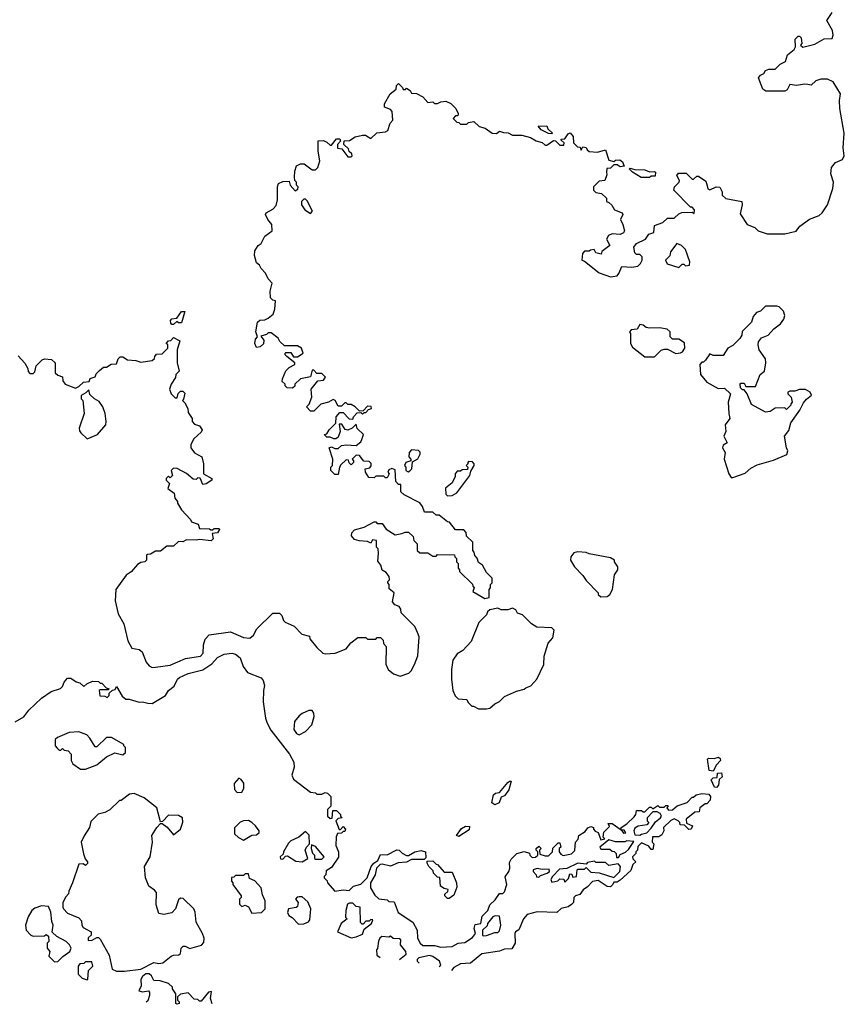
# Model space of a CAD drawing. Extents: x 2386423 to 2568864, y 578392 to 761999.
# Tile 88 of 256: x 2532182 to 2537239, y 604660 to 610701. Entities that reach past the tile are written whole.
import ezdxf

# ---------------------------------------------------------------- set-up
doc = ezdxf.new("R2010")
doc.units = 0

msp = doc.modelspace()

# ---------------------------------------------------------------- linework, layer by layer
at = {"layer": '0CON05XD'}
for points in [[(2537015, 610302.5), (2536995, 610306.2), (2536945, 610296.7), (2536905, 610302.5), (2536889.3, 610270.7), (2536875, 610263.3), (2536757, 610263), (2536740, 610275), (2536712.5, 610345), (2536725, 610360), (2536745, 610370), (2536755, 610390), (2536775, 610396.7), (2536815, 610397.5), (2536845, 610427.5), (2536877.5, 610445), (2536890, 610485), (2536931.7, 610518.3), (2536940, 610535), (2536938.3, 610581.7), (2536955, 610600), (2536965, 610600), (2536975, 610590), (2536977.5, 610555), (2536970, 610545), (2536985, 610532.5), (2537058.8, 610551.2), (2537115, 610583.8), (2537163.6, 610586.4), (2537171.2, 610605), (2537166.2, 610635), (2537131.2, 610695), (2537163.8, 610745)], [(2534430, 607575), (2534485, 607540), (2534525, 607547.5), (2534545, 607557.5), (2534566.1, 607556.1), (2534595, 607530), (2534600, 607505), (2534620, 607485), (2534620, 607445), (2534635, 607430), (2534685, 607430), (2534715, 607410), (2534735, 607410), (2534745, 607420), (2534848.3, 607418.3), (2534850, 607405), (2534860, 607395), (2534860, 607375), (2534870, 607365), (2534870, 607335), (2534880, 607325), (2534880, 607315), (2534958.3, 607238.3), (2534960, 607225), (2534970, 607215), (2534961.7, 607191.7), (2535035, 607150), (2535060, 607155), (2535060, 607205), (2535070, 607215), (2535070, 607235), (2535080, 607245), (2535080, 607275), (2535045, 607310), (2535020, 607355), (2534995, 607370), (2534987, 607397), (2534973, 607413), (2534970, 607435), (2534960, 607445), (2534960, 607495), (2534921.7, 607531.7), (2534920, 607555), (2534905, 607570), (2534855, 607570), (2534818.3, 607618.3), (2534805, 607620), (2534755, 607660), (2534735, 607660), (2534715, 607680), (2534665, 607680), (2534652.5, 607715), (2534635, 607737.5), (2534540, 607785), (2534520, 607805), (2534518.3, 607848.3), (2534505, 607850), (2534488.3, 607868.3), (2534485, 607940), (2534465, 607947.5), (2534445, 607940), (2534440, 607925), (2534447.5, 607915), (2534435, 607890), (2534425, 607890), (2534415, 607900), (2534365, 607900), (2534355, 607890), (2534323, 607893), (2534302.5, 607925), (2534300, 607945), (2534328.3, 607951.7), (2534337, 607963), (2534337.5, 607977.5), (2534325, 607990), (2534293, 607993), (2534266.1, 608026.1), (2534245, 608030), (2534220, 608005), (2534230, 607995), (2534230, 607985), (2534215, 607970), (2534201.7, 607981.7), (2534198.3, 607998.3), (2534185, 608000), (2534150.7, 607969.3), (2534142.5, 607955), (2534135, 607910), (2534115, 607910), (2534090, 607935), (2534090, 607955), (2534100, 607965), (2534103.3, 608005), (2534080, 608075), (2534095, 608080), (2534115, 608070), (2534135, 608070), (2534155, 608087.5), (2534185, 608092.5), (2534245, 608087.5), (2534275, 608110), (2534280, 608125), (2534290, 608155), (2534251.7, 608191.7), (2534245, 608220), (2534220, 608195), (2534195, 608182.5), (2534177, 608187), (2534158.3, 608218.3), (2534141.7, 608218.3), (2534147.5, 608175), (2534135, 608140), (2534121.7, 608128.3), (2534108.3, 608128.3), (2534085, 608140), (2534065, 608140), (2534050, 608155), (2534065, 608160), (2534080, 608185), (2534120, 608225), (2534122.5, 608265), (2534145, 608290), (2534165, 608290), (2534201.7, 608251.7), (2534225, 608250), (2534230, 608265), (2534251.7, 608288.3), (2534275, 608290), (2534285, 608280), (2534295, 608290), (2534305, 608290), (2534321.7, 608308.3), (2534340, 608315), (2534338.3, 608328.3), (2534315, 608330), (2534288.3, 608301.7), (2534265, 608300), (2534240, 608325), (2534215, 608340), (2534195, 608340), (2534185, 608350), (2534175, 608350), (2534155, 608330), (2534135, 608330), (2534117.5, 608365), (2534105, 608370), (2534076.4, 608353.6), (2534028.3, 608341.7), (2533985, 608300), (2533965, 608300), (2533940, 608325), (2533957, 608343), (2533972.5, 608385), (2533970, 608435), (2534010, 608485), (2534045, 608490), (2534058.3, 608508.3), (2534035, 608530), (2534005, 608530), (2533985, 608550), (2533975, 608550), (2533965, 608510), (2533905, 608497.5), (2533870, 608465), (2533868.3, 608451.7), (2533855, 608440), (2533821.7, 608441.7), (2533810, 608455), (2533810, 608465), (2533791.7, 608481.7), (2533793, 608497), (2533813.9, 608546.1), (2533835, 608567.5), (2533870, 608585), (2533870, 608595), (2533820, 608635), (2533810, 608645), (2533810, 608655), (2533815, 608660), (2533845, 608660), (2533861.7, 608631.7), (2533885, 608632.5), (2533920, 608655), (2533910, 608685), (2533885, 608700), (2533805, 608700), (2533777, 608727), (2533766.4, 608746.4), (2533725, 608780), (2533705, 608780), (2533695, 608770), (2533661.7, 608758.3), (2533680, 608735), (2533677, 608713), (2533657, 608693), (2533635, 608690), (2533623.6, 608713.6), (2533628.3, 608741.7), (2533640, 608755), (2533630, 608785), (2533640, 608845), (2533655, 608857.5), (2533685, 608860), (2533705, 608870), (2533736.4, 608893.6), (2533746.7, 608925), (2533750, 608975), (2533735, 608980), (2533720, 608995), (2533717.5, 609035), (2533730, 609085), (2533705, 609110), (2533690, 609145), (2533662.5, 609175), (2533652.5, 609195), (2533635, 609210), (2533622.5, 609255), (2533623, 609283), (2533644.1, 609315.9), (2533663, 609327), (2533685, 609372.5), (2533730, 609405), (2533727.5, 609445), (2533703.3, 609475), (2533690, 609505), (2533693.6, 609516.4), (2533735, 609537.5), (2533755, 609560), (2533763.3, 609595), (2533762.5, 609675), (2533770, 609695), (2533795, 609707.5), (2533835, 609710), (2533840, 609685), (2533871.7, 609651.7), (2533888.3, 609661.7), (2533890, 609675), (2533880, 609685), (2533880, 609705), (2533870, 609715), (2533867.5, 609735), (2533868.3, 609771.7), (2533880, 609805), (2533903, 609817), (2533927, 609817), (2533975, 609780), (2533995, 609780), (2534010, 609795), (2534022.5, 609835), (2534012.5, 609895), (2534011.7, 609958.3), (2534045, 609960), (2534065, 609950), (2534085, 609930), (2534095, 609930), (2534125, 609970), (2534145, 609970), (2534150, 609955), (2534130, 609935), (2534131.7, 609911.7), (2534158.3, 609908.3), (2534195, 609860), (2534215, 609860), (2534220, 609865), (2534218.3, 609878.3), (2534201.7, 609891.7), (2534198.3, 609908.3), (2534170, 609935), (2534171.7, 609958.3), (2534205, 609960), (2534238.3, 609981.7), (2534285, 609992.5), (2534301.7, 609991.7), (2534335, 609972.5), (2534373, 610007), (2534425, 610012.5), (2534439.3, 610020.7), (2534453, 610067), (2534470, 610085), (2534466.7, 610136.7), (2534455, 610150), (2534420, 610165), (2534420, 610185), (2534453.6, 610246.4), (2534490, 610275), (2534493, 610297), (2534505, 610310), (2534530, 610285), (2534533, 610273), (2534547, 610273), (2534555, 610280), (2534576.4, 610266.4), (2534585, 610250), (2534615, 610247.5), (2534655, 610227.5), (2534685, 610192.5), (2534715, 610197.5), (2534725, 610187.5), (2534745, 610187.5), (2534765, 610197.5), (2534795, 610200), (2534825, 610187.5), (2534857.5, 610155), (2534870, 610125), (2534868.3, 610111.7), (2534855, 610110), (2534840, 610095), (2534861.7, 610071.7), (2534875, 610070), (2534885, 610060), (2534925, 610060), (2534935, 610070), (2534967, 610077), (2535000, 610045), (2535035.9, 610035.9), (2535080, 610005), (2535105, 610002.5), (2535125, 610017.5), (2535148.3, 610008.3), (2535177, 610007), (2535205, 609992.5), (2535261.7, 609991.7), (2535315, 609977.5), (2535348.3, 609958.3), (2535387, 609947), (2535405, 609930), (2535415, 609930), (2535455, 609960), (2535468.3, 609958.3), (2535495, 609930), (2535518.3, 609931.7), (2535520, 609945), (2535501.7, 609961.7), (2535501.7, 609968.3), (2535525, 609970), (2535545, 610000), (2535557, 610007), (2535576.2, 609985), (2535577.5, 609945), (2535601.7, 609921.7), (2535618.3, 609918.3), (2535625, 609900), (2535635, 609920), (2535655, 609917.5), (2535661.7, 609901.7), (2535675, 609892.5), (2535725, 609888), (2535775, 609902.5), (2535795, 609840), (2535825, 609830), (2535835, 609840), (2535861.7, 609841.7), (2535879.3, 609829.3), (2535888.3, 609801.7), (2535865, 609797.5), (2535845, 609810), (2535825, 609810), (2535805, 609790), (2535781.7, 609788.3), (2535780, 609765), (2535781.7, 609748.3), (2535770, 609715), (2535735, 609710), (2535700, 609675), (2535700, 609655), (2535715, 609640), (2535750, 609635), (2535780, 609605), (2535780, 609585), (2535795, 609580), (2535813, 609563), (2535830, 609535), (2535876.7, 609515), (2535880, 609505), (2535866.7, 609475), (2535881.2, 609445), (2535890, 609405), (2535885, 609392.5), (2535865, 609383.3), (2535815, 609386.2), (2535793.6, 609376.4), (2535780, 609355), (2535800, 609315), (2535751.7, 609278.3), (2535747, 609263), (2535715, 609270), (2535705, 609290), (2535683, 609287), (2535675, 609280), (2535645, 609280), (2535633, 609267), (2535630, 609225), (2535645, 609220), (2535735, 609147.5), (2535805, 609122.5), (2535845, 609130), (2535857, 609143), (2535875, 609186.7), (2535935, 609182.5), (2535971.7, 609188.3), (2535990, 609205), (2536000, 609225), (2536000, 609245), (2535985, 609260), (2535965, 609260), (2535955, 609270), (2535947.5, 609305), (2535965, 609327.5), (2536020, 609355), (2536040, 609385), (2536070, 609395), (2536075, 609437.5), (2536125, 609456.7), (2536155, 609483.3), (2536195, 609482.5), (2536225, 609510), (2536243, 609517), (2536305, 609520), (2536318.3, 609511.7), (2536320, 609535), (2536305, 609550), (2536295, 609550), (2536193.3, 609655), (2536196.7, 609675), (2536227, 609703), (2536227.5, 609715), (2536212.5, 609745), (2536221.2, 609758.8), (2536268.8, 609758.8), (2536305, 609722.5), (2536315, 609722.5), (2536335, 609740), (2536345, 609740), (2536389.3, 609709.3), (2536398.3, 609681.7), (2536402.5, 609662.5), (2536415, 609657.5), (2536453.6, 609676.4), (2536475, 609673.3), (2536490, 609645), (2536490, 609625), (2536513, 609603), (2536610, 609585), (2536612.5, 609565), (2536600.7, 609510.7), (2536643.6, 609443.6), (2536690, 609425), (2536710, 609405), (2536765, 609388), (2536875, 609386.7), (2536943, 609403), (2536966.2, 609435), (2537025, 609478), (2537085, 609500), (2537103.8, 609515), (2537136, 609565), (2537168.8, 609665), (2537172, 609705), (2537156.2, 609755), (2537161.2, 609795), (2537185, 609823.8), (2537227.7, 609842.3), (2537238.8, 609865), (2537232, 609915), (2537238.6, 610005), (2537210.6, 610155), (2537209.2, 610205), (2537216, 610245), (2537169.5, 610319.5), (2537135, 610336.7), (2537095, 610336.7), (2537063.9, 610326.1), (2537035, 610300), (2537015, 610302.5)], [(2535445, 610000), (2535425, 610002.5), (2535380, 610025), (2535361.7, 610048.3), (2535415, 610050), (2535421.7, 610031.7), (2535450, 610005), (2535445, 610000)], [(2535992.3, 609732.3), (2535940, 609765), (2535920, 609785), (2535925, 609790), (2535955, 609782.5), (2536015, 609780), (2536045, 609767.5), (2536075, 609770), (2536080, 609765), (2536078.3, 609741.7), (2536055, 609740), (2536045, 609732.5), (2535992.3, 609732.3)], [(2533965, 609512.5), (2533977, 609527), (2533945, 609590), (2533935, 609600), (2533925, 609600), (2533910, 609585), (2533910, 609565), (2533930, 609535), (2533965, 609512.5)], [(2536225, 609180), (2536245, 609200), (2536255, 609200), (2536265, 609190), (2536290, 609195), (2536292.5, 609215), (2536265, 609290), (2536240, 609315), (2536212.5, 609327.5), (2536173, 609277), (2536168.3, 609251.7), (2536142.5, 609225), (2536153, 609203), (2536225, 609180)], [(2536555, 607892.5), (2536631.2, 607918.8), (2536665, 607950), (2536705, 607970), (2536805, 607998), (2536885.9, 608034.1), (2536892.5, 608055), (2536883.6, 608073.6), (2536872.5, 608145), (2536899.5, 608180.5), (2536911.7, 608228.3), (2536966.7, 608305), (2536989.3, 608350.7), (2537006.7, 608373.3), (2537037, 608397), (2537030, 608415), (2537001.7, 608431.7), (2536965, 608432.5), (2536935, 608422.5), (2536905, 608422.5), (2536892.5, 608415), (2536892.5, 608405), (2536912.5, 608385), (2536920, 608355), (2536910, 608345), (2536910, 608335), (2536885, 608310), (2536875, 608320), (2536815, 608317.5), (2536785, 608297.5), (2536755, 608293.3), (2536670.7, 608340.7), (2536642.5, 608405), (2536625, 608430), (2536615, 608430), (2536601.7, 608441.7), (2536600, 608465), (2536605, 608470), (2536625, 608470), (2536635, 608450), (2536695, 608450), (2536722.5, 608525), (2536750, 608545), (2536756.7, 608595), (2536755, 608620), (2536717.5, 608675), (2536710, 608705), (2536712.5, 608725), (2536730.7, 608749.3), (2536772.5, 608765), (2536806.1, 608803.9), (2536846.7, 608835), (2536867, 608863), (2536873.8, 608885), (2536865, 608912.5), (2536838.8, 608938.8), (2536825, 608943.3), (2536755, 608942.5), (2536725, 608912.5), (2536700, 608905), (2536679.3, 608880.7), (2536670, 608845), (2536611.7, 608788.3), (2536610, 608765), (2536597.5, 608745), (2536555, 608702.5), (2536523.6, 608686.4), (2536495, 608640), (2536435, 608640), (2536415, 608650), (2536388.3, 608611.7), (2536375, 608600), (2536365, 608600), (2536352.5, 608585), (2536357.5, 608525), (2536395, 608477.5), (2536465, 608437.5), (2536505, 608440), (2536540, 608405), (2536527.5, 608355), (2536530, 608285), (2536537.5, 608255), (2536507.5, 608215), (2536512.5, 608175), (2536500, 608145), (2536520, 608105), (2536495, 608090), (2536492.5, 608075), (2536507.5, 608045), (2536502.5, 608005), (2536530, 607915), (2536545, 607892.5), (2536555, 607892.5)], [(2533125, 608830), (2533115, 608830), (2533108.3, 608838.3), (2533107.5, 608855), (2533114.1, 608865.9), (2533145, 608870), (2533175, 608910), (2533195, 608910), (2533175, 608840), (2533155, 608840), (2533145, 608850), (2533125, 608830)], [(2536075, 608632.5), (2536115, 608672.5), (2536135, 608680), (2536155, 608680), (2536205, 608652.5), (2536235, 608657.5), (2536246.4, 608663.6), (2536260, 608685), (2536258.3, 608718.3), (2536225, 608740), (2536185, 608740), (2536170, 608755), (2536170, 608785), (2536151.7, 608801.7), (2536105, 608810), (2536045, 608807.5), (2536023, 608813), (2536005, 608827.5), (2535985, 608830), (2535968.3, 608801.7), (2535931.7, 608798.3), (2535922.5, 608785), (2535927.5, 608775), (2535927.5, 608715), (2535940.7, 608690.7), (2536015, 608632.5), (2536075, 608632.5)], [(2532171.7, 608638.3), (2532213, 608593), (2532231.7, 608561.7), (2532233, 608543), (2532245, 608530), (2532265, 608530), (2532275, 608540), (2532283, 608577), (2532320, 608615), (2532335, 608620), (2532377, 608617), (2532400, 608595), (2532400, 608535), (2532415, 608520), (2532445, 608510), (2532447.5, 608485), (2532460, 608465), (2532525, 608440), (2532545, 608450), (2532573, 608477), (2532608.3, 608481.7), (2532615, 608500), (2532645, 608510), (2532651.7, 608528.3), (2532671.7, 608548.3), (2532695, 608570), (2532715, 608570), (2532743, 608587), (2532775, 608590), (2532785, 608620), (2532798.3, 608631.7), (2532815, 608632.5), (2532843, 608613), (2532895, 608610), (2532925, 608600), (2532995, 608610), (2533008.3, 608621.7), (2533010, 608635), (2533021.7, 608648.3), (2533055, 608650), (2533090, 608685), (2533090, 608705), (2533080, 608715), (2533095, 608730), (2533108.3, 608731.7), (2533125, 608750), (2533165, 608730), (2533146.7, 608675), (2533147.5, 608595), (2533160, 608545), (2533140, 608525), (2533137.5, 608505), (2533110, 608465), (2533100, 608435), (2533110, 608405), (2533135, 608380), (2533148.3, 608381.7), (2533153, 608407), (2533168.3, 608421.7), (2533181.7, 608421.7), (2533195, 608410), (2533187, 608373), (2533180, 608365), (2533195, 608350), (2533212.5, 608315), (2533215, 608290), (2533240, 608255), (2533240, 608235), (2533255, 608220), (2533285, 608210), (2533300, 608185), (2533295, 608170), (2533250, 608130), (2533232.5, 608095), (2533232.5, 608075), (2533255, 608042.5), (2533298.3, 608018.3), (2533310, 607975), (2533310, 607915), (2533360, 607885), (2533360, 607875), (2533325, 607852.5), (2533305, 607850), (2533288.3, 607888.3), (2533275, 607890), (2533265, 607880), (2533245, 607882.5), (2533205, 607917.5), (2533147, 607947), (2533125, 607950), (2533110, 607935), (2533120, 607905), (2533105, 607890), (2533095, 607900), (2533080, 607885), (2533080, 607875), (2533100, 607855), (2533090, 607825), (2533130, 607795), (2533132.5, 607765), (2533150, 607745), (2533150, 607735), (2533173.6, 607693.6), (2533230, 607635), (2533235, 607620), (2533276.4, 607606.4), (2533285, 607580), (2533345, 607577.5), (2533355, 607570), (2533365, 607570), (2533375, 607580), (2533405, 607580), (2533406.7, 607573.3), (2533395, 607552.5), (2533361.7, 607548.3), (2533367.5, 607515), (2533356.7, 607503.3), (2533285, 607512.5), (2533265, 607507.5), (2533205, 607510), (2533181.7, 607498.3), (2533155, 607500), (2533125, 607470), (2533085, 607470), (2533045, 607440), (2533015, 607440), (2532985, 607422.5), (2532965, 607420), (2532960, 607415), (2532960, 607385), (2532950, 607375), (2532925, 607370), (2532905, 607357.5), (2532865, 607313.3), (2532835, 607292.5), (2532772.5, 607205), (2532767.5, 607135), (2532786.7, 607055), (2532820, 606995), (2532845, 606890), (2532870, 606845), (2532915, 606837.5), (2532933, 606823), (2532958.3, 606758.3), (2532976.1, 606736.1), (2532995, 606726.7), (2533015, 606728), (2533105, 606741.5), (2533198.3, 606781.7), (2533290, 606795), (2533306.7, 606815), (2533309.2, 606865), (2533319.7, 606900.3), (2533344.2, 606925.8), (2533475, 606946.2), (2533555, 606910), (2533593, 606907), (2533616.7, 606925), (2533637, 606963), (2533735, 607060), (2533775, 607060), (2533790, 607045), (2533800, 607015), (2533810, 607005), (2533865, 606980), (2533911.7, 606931.7), (2533958.3, 606918.3), (2533961.7, 606901.7), (2534005, 606850), (2534040, 606815), (2534055, 606810), (2534116.4, 606813.6), (2534185, 606840), (2534211.7, 606878.3), (2534255, 606910), (2534305, 606910), (2534315, 606900), (2534365, 606900), (2534375, 606910), (2534395, 606910), (2534410, 606895), (2534413, 606873), (2534430, 606855), (2534427, 606747), (2534442.5, 606715), (2534475, 606686.7), (2534515, 606673.8), (2534568.3, 606691.7), (2534582.5, 606705), (2534603.3, 606745), (2534623, 606797), (2534632.5, 606915), (2534621.7, 606941.7), (2534605, 606977.5), (2534521.7, 607061.7), (2534518.8, 607085), (2534510, 607100), (2534481.7, 607111.7), (2534468.3, 607128.3), (2534477.5, 607185), (2534448.3, 607208.3), (2534447.5, 607235), (2534440, 607245), (2534440, 607255), (2534450, 607265), (2534447.5, 607285), (2534428.8, 607308.8), (2534403.9, 607323.9), (2534397.5, 607355), (2534378.3, 607378.3), (2534382.5, 607425), (2534380, 607455), (2534370, 607465), (2534370, 607505), (2534345, 607510), (2534335, 607490), (2534315, 607500), (2534263.6, 607503.6), (2534235, 607512.5), (2534217.5, 607535), (2534218.3, 607551.7), (2534235, 607570), (2534295, 607587.5), (2534355, 607620), (2534365, 607620), (2534375, 607610), (2534405, 607610), (2534430, 607575)], [(2532595, 608130), (2532605, 608132.5), (2532660, 608155), (2532710, 608215), (2532713.3, 608235), (2532706.7, 608285), (2532692.5, 608325), (2532669.3, 608359.3), (2532640, 608375), (2532611.7, 608401.7), (2532605, 608430), (2532588.3, 608411.7), (2532560, 608395), (2532560, 608375), (2532570, 608365), (2532577.5, 608285), (2532547.5, 608195), (2532548.3, 608178.3), (2532557, 608167), (2532595, 608130)], [(2534565, 607927.5), (2534575, 607932.5), (2534587.5, 607945), (2534591.7, 607988.3), (2534623, 608007), (2534637.5, 608035), (2534637, 608047), (2534627, 608057), (2534585, 608062.5), (2534570, 608045), (2534568.3, 608018.3), (2534580, 608005), (2534580, 607995), (2534550, 607985), (2534542.5, 607965), (2534550, 607955), (2534550, 607935), (2534565, 607927.5)], [(2534805, 607780), (2534835, 607782.5), (2534863, 607797), (2534942.5, 607905), (2534948.3, 607931.7), (2534970, 607965), (2534970, 607975), (2534958.3, 607988.3), (2534935, 607990), (2534930, 607985), (2534930, 607975), (2534920, 607965), (2534930, 607955), (2534928.3, 607941.7), (2534895, 607940), (2534885, 607930), (2534865, 607930), (2534852.5, 607915), (2534851.7, 607898.3), (2534835, 607860), (2534793, 607827), (2534795, 607790), (2534805, 607780)], [(2535745, 607160), (2535785, 607162.5), (2535800, 607175), (2535817.5, 607205), (2535830, 607295), (2535850, 607325), (2535850, 607345), (2535830, 607375), (2535830, 607385), (2535805, 607400), (2535673.6, 607423.6), (2535655, 607432.5), (2535605, 607436.7), (2535580.7, 607429.3), (2535562.5, 607405), (2535560, 607385), (2535583.6, 607343.6), (2535635, 607290), (2535655, 607260), (2535730, 607185), (2535730, 607175), (2535745, 607160)], [(2535045, 606472.5), (2535065, 606477.5), (2535095, 606502.5), (2535125, 606517.5), (2535155, 606547.5), (2535228.3, 606581.7), (2535275, 606592.5), (2535285, 606602.5), (2535316.1, 606613.9), (2535353.3, 606655), (2535396.7, 606745), (2535397.5, 606795), (2535422.5, 606875), (2535451.7, 606908.3), (2535460, 606955), (2535445, 606970), (2535353.3, 606973.3), (2535320, 606995), (2535265, 607050), (2535235, 607060), (2535225, 607080), (2535205, 607090), (2535175, 607080), (2535135, 607080), (2535115, 607090), (2535065, 607080), (2535051.7, 607068.3), (2535045, 607050), (2534997, 607003), (2534950, 606885), (2534899.3, 606830.7), (2534865, 606810), (2534838.3, 606771.7), (2534830, 606715), (2534830, 606655), (2534837.5, 606585), (2534853, 606553), (2534870, 606535), (2534925, 606530), (2534931.7, 606511.7), (2534955, 606490), (2534965, 606490), (2534995, 606472.5), (2535045, 606472.5)], [(2532155, 606392.9), (2532206.7, 606423.3), (2532238, 606465), (2532315, 606538), (2532375, 606578.8), (2532433, 606597), (2532445, 606610), (2532453.9, 606636.1), (2532475, 606660), (2532495, 606660), (2532528.3, 606638.3), (2532551.7, 606631.7), (2532575, 606610), (2532593, 606627), (2532628.3, 606641.7), (2532665, 606640), (2532675, 606630), (2532685, 606630), (2532711.7, 606601.7), (2532730, 606595), (2532725, 606590), (2532675, 606590), (2532670, 606585), (2532673, 606553), (2532705, 606550), (2532718.3, 606541.7), (2532730, 606555), (2532731.7, 606568.3), (2532751.7, 606588.3), (2532768.3, 606591.7), (2532775, 606610), (2532810.7, 606550.7), (2532833, 606533), (2532853, 606533), (2532915, 606513.3), (2532935, 606516.7), (2532967, 606507), (2532995, 606506.2), (2533076.7, 606555), (2533095, 606586.2), (2533128.8, 606611.2), (2533150, 606655), (2533161.2, 606665), (2533215, 606689.2), (2533305, 606712), (2533360.3, 606749.7), (2533395, 606788), (2533435, 606808.8), (2533483.9, 606813.9), (2533505, 606807.5), (2533533.3, 606785), (2533551.7, 606731.7), (2533580, 606695), (2533663.6, 606663.6), (2533675, 606647.5), (2533683.3, 606615), (2533676.7, 606585), (2533676, 606515), (2533689.2, 606415), (2533698.6, 606385), (2533721.5, 606341.5), (2533835.6, 606195), (2533862.9, 606145)], [(2533895, 606313.8), (2533935.6, 606334.4), (2533973.8, 606375), (2533988.8, 606425), (2533986.4, 606446.4), (2533975, 606462.5), (2533955, 606462.5), (2533915, 606443.3), (2533895, 606430), (2533866.7, 606395), (2533863.8, 606345), (2533880.5, 606320.5), (2533895, 606313.8)], [(2532585, 606102.5), (2532655, 606130), (2532715, 606177.5), (2532765, 606202.5), (2532815, 606190), (2532830, 606205), (2532830, 606235), (2532820, 606245), (2532820, 606255), (2532745, 606297.5), (2532715, 606297.5), (2532655, 606240), (2532645, 606240), (2532613, 606293), (2532593, 606313), (2532545, 606332.5), (2532485, 606327.5), (2532413, 606297), (2532400, 606285), (2532400, 606245), (2532411.7, 606231.7), (2532425, 606220), (2532435, 606220), (2532445, 606230), (2532455, 606220), (2532480, 606215), (2532497.5, 606195), (2532497.5, 606155), (2532507.5, 606135), (2532555, 606102.5), (2532585, 606102.5)], [(2533862.9, 606145), (2533866, 606115), (2533850, 606065), (2533860.7, 606040.7), (2533965, 605962.5), (2533997, 605957), (2534005, 605950), (2534035, 605950), (2534055, 605960), (2534070, 605955), (2534090, 605935), (2534090, 605875), (2534070, 605855), (2534070, 605815), (2534085, 605800), (2534098.3, 605801.7), (2534101.7, 605848.3), (2534125, 605850), (2534150, 605825), (2534150, 605815), (2534160, 605805), (2534135, 605800), (2534120, 605785), (2534141.7, 605731.7), (2534148.3, 605731.7), (2534165, 605750), (2534180, 605735), (2534175, 605720), (2534165, 605720), (2534155, 605710), (2534131.7, 605708.3), (2534123, 605687), (2534120, 605635), (2534137.5, 605595), (2534137, 605563), (2534095, 605500), (2534061.7, 605478.3), (2534060, 605455), (2534050, 605445), (2534050, 605435), (2534068.3, 605418.3), (2534070, 605405), (2534113.9, 605353.9), (2534165, 605362.5), (2534201.7, 605358.3), (2534230, 605385), (2534275, 605397.5), (2534312.5, 605435), (2534337.5, 605505), (2534354.1, 605525.9), (2534378.3, 605541.7), (2534395, 605580), (2534435, 605577.5), (2534495, 605607.5), (2534510, 605605), (2534526.7, 605586.7), (2534555, 605572.5), (2534567, 605573), (2534605, 605596.2), (2534645, 605603.3), (2534670, 605595), (2534671.7, 605558.3), (2534661.7, 605548.3), (2534585, 605547.5), (2534555, 605532.5), (2534503, 605527), (2534455, 605506.7), (2534405, 605520), (2534391.7, 605518.3), (2534370, 605495), (2534362.5, 605455), (2534332.5, 605405), (2534332.5, 605375), (2534359.3, 605329.3), (2534385, 605307.5), (2534435, 605300), (2534445, 605290), (2534478.3, 605288.3), (2534503.6, 605223.6), (2534593.6, 605163.6), (2534620, 605115), (2534622.5, 605065), (2534637.5, 605035), (2534655, 605020), (2534725, 605021.2), (2534765, 605011.2), (2534835, 605013.8), (2534870, 605035), (2534911.7, 605038.3), (2534959.3, 605070.7), (2534977.5, 605095), (2534970, 605125), (2534975, 605150), (2535010, 605155), (2535018.3, 605201.7), (2535052.5, 605235), (2535065, 605270), (2535098.3, 605301.7), (2535125, 605340), (2535145, 605340), (2535155, 605350), (2535170, 605395), (2535158.3, 605441.7), (2535182.5, 605475), (2535187.5, 605495), (2535185, 605530), (2535195, 605550), (2535230, 605585), (2535275, 605597.5), (2535308.3, 605588.3), (2535310, 605575), (2535325, 605560), (2535345, 605562.5), (2535360, 605575), (2535360, 605595), (2535350, 605605), (2535350, 605615), (2535365, 605630), (2535380, 605615), (2535370, 605605), (2535371.7, 605581.7), (2535405, 605570), (2535425, 605570), (2535450, 605595), (2535451.7, 605618.3), (2535485, 605650), (2535495, 605650), (2535500, 605625), (2535490, 605615), (2535490, 605595), (2535500.7, 605580.7), (2535515, 605573.3), (2535565, 605582.5), (2535587, 605603), (2535590, 605655), (2535607, 605673), (2535610, 605695), (2535649.3, 605720.7), (2535667, 605743), (2535685, 605750), (2535700, 605745), (2535700, 605735), (2535711.7, 605721.7), (2535730, 605715), (2535745, 605670), (2535770, 605675), (2535760, 605685), (2535763.6, 605716.4), (2535798.3, 605751.7), (2535791.7, 605768.3), (2535815, 605770), (2535870, 605730), (2535885, 605710), (2535898.3, 605711.7), (2535888.3, 605728.3), (2535870, 605730), (2535870, 605745), (2535905, 605767.5), (2535949.3, 605810.7), (2535960, 605825), (2535965, 605850), (2535995, 605850), (2536005, 605840), (2536015, 605840), (2536045, 605870), (2536055, 605870), (2536065, 605860), (2536095, 605880), (2536105, 605870), (2536135, 605870), (2536145, 605880), (2536155, 605880), (2536160, 605875), (2536150, 605865), (2536161.7, 605851.7), (2536185, 605852.5), (2536213.3, 605876.7), (2536275, 605897.5), (2536305, 605930), (2536315, 605930), (2536330, 605945), (2536365, 605952.5), (2536408.3, 605948.3), (2536417.5, 605935), (2536417, 605913), (2536395, 605890), (2536385, 605890), (2536353.6, 605866.4), (2536348.3, 605841.7), (2536321.7, 605838.3), (2536270, 605795), (2536271.7, 605771.7), (2536307.5, 605755), (2536300, 605735), (2536285, 605732.5), (2536258.3, 605758.3), (2536231.7, 605761.7), (2536230, 605775), (2536220, 605785), (2536195, 605797.5), (2536175, 605787.5), (2536130, 605745), (2536132.5, 605725), (2536119.3, 605700.7), (2536101.7, 605688.3), (2536061.7, 605688.3), (2536060, 605655), (2536070, 605645), (2536065, 605610), (2536055, 605610), (2536040, 605630), (2535995, 605650), (2535971.7, 605628.3), (2535970, 605605), (2535960, 605595), (2535960, 605585), (2535940, 605565), (2535941.7, 605551.7), (2535960, 605535), (2535943, 605517), (2535929.3, 605480.7), (2535865, 605422.5), (2535845, 605410), (2535825, 605410), (2535820, 605395), (2535805, 605380), (2535785, 605382.5), (2535729.3, 605419.3), (2535695, 605412.5), (2535665, 605380), (2535637, 605363), (2535616.4, 605333.6), (2535590, 605325), (2535580, 605315), (2535577.5, 605285), (2535566.7, 605273.3), (2535545, 605257.5), (2535503, 605247), (2535475, 605222.5), (2535355, 605226.7), (2535295, 605210), (2535272.5, 605185), (2535243.6, 605116.4), (2535222.5, 605105), (2535217.5, 605095), (2535220, 605035), (2535199.3, 605000.7), (2535155, 604997.5), (2535125, 604986.7), (2535015, 604968.8), (2534947, 604913), (2534885, 604908.8), (2534845, 604886.2), (2534830.6, 604867.5)], [(2536435, 606090), (2536410, 606095), (2536400, 606165), (2536405, 606170), (2536441.7, 606168.3), (2536467, 606177), (2536478.3, 606168.3), (2536480, 606155), (2536455, 606130), (2536435, 606090)], [(2536455, 605990), (2536442.5, 605992.5), (2536423, 606037), (2536435, 606050), (2536458.3, 606051.7), (2536461.7, 606078.3), (2536485, 606080), (2536490, 606055), (2536471.7, 606038.3), (2536467.5, 606005), (2536455, 605990)], [(2533515, 605960), (2533545, 605962.5), (2533557.5, 605985), (2533556.4, 606016.4), (2533539.3, 606039.3), (2533525, 606047.5), (2533497.5, 606015), (2533498.3, 605978.3), (2533515, 605960)], [(2535095, 605883.3), (2535077, 605897), (2535087.5, 605945), (2535100, 605955), (2535125, 605960), (2535175, 606020), (2535185, 606030), (2535195, 606030), (2535182.5, 605975), (2535155, 605940), (2535135, 605930), (2535123.3, 605896.7), (2535095, 605883.3)], [(2532775, 604863.3), (2532825, 604863.8), (2532924.5, 604875.5), (2533005, 604916.7), (2533035, 604910), (2533060, 604915), (2533110, 604955), (2533125, 604962.5), (2533157, 604963), (2533168.3, 604971.7), (2533172.5, 605005), (2533185, 605016.7), (2533197, 605017), (2533225, 605002.5), (2533297, 605023), (2533311.7, 605038.3), (2533313.3, 605065), (2533303.6, 605093.6), (2533263.6, 605163.6), (2533257.5, 605225), (2533250, 605245), (2533185, 605310), (2533168.3, 605311.7), (2533155, 605300), (2533137.5, 605245), (2533115, 605221.2), (2533065, 605211.2), (2533035, 605217.5), (2533019.3, 605269.3), (2533020, 605345), (2533009.3, 605359.3), (2532973.9, 605383.9), (2532953.3, 605435), (2532947.5, 605505), (2532982.5, 605565), (2532996.7, 605655), (2532993.3, 605695), (2533023.3, 605745), (2533045, 605770), (2533055, 605770), (2533086.7, 605746.7), (2533125, 605700), (2533167.5, 605735), (2533181.7, 605778.3), (2533180, 605805), (2533155, 605817.5), (2533095, 605820), (2533058.3, 605781.7), (2533045, 605780), (2533022.5, 605865), (2532945, 605927.5), (2532885, 605952.5), (2532855, 605950), (2532805, 605910), (2532795, 605910), (2532735, 605852.5), (2532705, 605836.7), (2532663.9, 605826.1), (2532619.3, 605780.7), (2532610, 605745), (2532576.4, 605693.6), (2532560, 605655), (2532573.6, 605583.6), (2532583, 605553), (2532597.5, 605535), (2532597, 605523), (2532585, 605512.5), (2532571.7, 605521.7), (2532545, 605520), (2532506.7, 605405), (2532482.5, 605355), (2532481.7, 605338.3), (2532465, 605320), (2532447.5, 605285), (2532447.5, 605255), (2532450, 605245), (2532475, 605220), (2532545, 605190), (2532561.7, 605171.7), (2532562.5, 605145), (2532570.7, 605130.7), (2532620, 605105), (2532620, 605085), (2532601.7, 605068.3), (2532601.7, 605051.7), (2532627, 605053), (2532655, 605070), (2532665, 605070), (2532675, 605060), (2532731.7, 604961.7), (2532750, 604875), (2532775, 604863.3)], [(2535985, 605697.5), (2535995, 605703.3), (2536027, 605713), (2536055, 605740), (2536080.7, 605779.3), (2536112.5, 605805), (2536117.5, 605815), (2536110, 605830), (2536091.7, 605841.7), (2536065, 605840), (2536030, 605805), (2536030, 605785), (2536040, 605775), (2536028.3, 605761.7), (2535975, 605752.5), (2535955, 605740), (2535947.5, 605725), (2535955, 605700), (2535985, 605697.5)], [(2533555, 605667.5), (2533565, 605672.5), (2533605, 605697.5), (2533635, 605700), (2533650, 605715), (2533650, 605725), (2533627.5, 605755), (2533606.1, 605776.1), (2533585, 605786.7), (2533553.6, 605786.4), (2533535, 605777.5), (2533498.3, 605741.7), (2533500, 605705), (2533523, 605683), (2533555, 605667.5)], [(2533915, 605533.3), (2533950, 605555), (2533932.5, 605605), (2533940, 605625), (2533960, 605645), (2533957, 605697), (2533935, 605720), (2533893.6, 605686.4), (2533845, 605662.5), (2533830.7, 605649.3), (2533800, 605595), (2533798.3, 605581.7), (2533780, 605565), (2533781.7, 605551.7), (2533795, 605550), (2533811.7, 605568.3), (2533825, 605570), (2533875, 605537.5), (2533915, 605533.3)], [(2534875, 605690), (2534860, 605695), (2534890.7, 605739.3), (2534915, 605752.5), (2534940, 605750), (2534939.3, 605730.7), (2534875, 605690)], [(2535855, 605560), (2535865, 605580), (2535897, 605593), (2535915, 605610), (2535948.3, 605658.3), (2535905, 605662.5), (2535893, 605657), (2535835, 605657.5), (2535795, 605670), (2535740, 605625), (2535745, 605612.5), (2535801.7, 605611.7), (2535815, 605600), (2535828.3, 605598.3), (2535840, 605585), (2535841.7, 605561.7), (2535855, 605560)], [(2534035, 605550), (2534050, 605565), (2533995, 605627.5), (2533971.7, 605638.3), (2533970, 605615), (2533978.3, 605588.3), (2533990, 605575), (2533990, 605555), (2533995, 605550), (2534035, 605550)], [(2534815, 605310), (2534805, 605310), (2534790, 605325), (2534790, 605335), (2534808.3, 605351.7), (2534810, 605365), (2534785, 605370), (2534762.5, 605385), (2534758.3, 605438.3), (2534745, 605440), (2534720, 605465), (2534718.3, 605478.3), (2534690, 605505), (2534680, 605525), (2534681.7, 605538.3), (2534715, 605540), (2534735, 605520), (2534745, 605517.5), (2534785, 605470), (2534835, 605470), (2534860, 605405), (2534861.7, 605378.3), (2534845, 605330), (2534815, 605310)], [(2535525, 605410), (2535548.3, 605431.7), (2535555, 605460), (2535568.3, 605458.3), (2535575, 605440), (2535596.4, 605443.6), (2535600, 605485), (2535605, 605490), (2535645, 605490), (2535655, 605500), (2535685, 605470), (2535735, 605467.5), (2535825, 605437.5), (2535862.5, 605475), (2535866.7, 605505), (2535851.7, 605521.7), (2535795, 605512.5), (2535775, 605530), (2535715, 605530), (2535707.5, 605537.5), (2535665, 605530), (2535655, 605520), (2535605, 605526.7), (2535537, 605493), (2535491.7, 605488.3), (2535450, 605445), (2535440, 605425), (2535445, 605410), (2535481.7, 605418.3), (2535495, 605430), (2535518.3, 605428.3), (2535525, 605410)], [(2535365, 605440), (2535375, 605450), (2535416.4, 605463.6), (2535430, 605475), (2535428.3, 605488.3), (2535385, 605486.7), (2535355, 605492.5), (2535330, 605485), (2535330, 605475), (2535350, 605455), (2535351.7, 605441.7), (2535365, 605440)], [(2533605, 605220), (2533665, 605223.3), (2533687.5, 605245), (2533687.5, 605295), (2533670.7, 605330.7), (2533662.5, 605375), (2533625, 605417.5), (2533591.7, 605431.7), (2533585, 605460), (2533565, 605460), (2533555, 605450), (2533505, 605450), (2533495, 605440), (2533481.7, 605438.3), (2533480, 605415), (2533490, 605405), (2533490, 605395), (2533540, 605325), (2533540, 605315), (2533530, 605305), (2533530, 605275), (2533545, 605260), (2533565, 605267.5), (2533585, 605257.5), (2533605, 605220)], [(2533891.7, 605151.7), (2533925, 605153.3), (2533953, 605167), (2533961.7, 605178.3), (2533967.5, 605245), (2533948.3, 605288.3), (2533915, 605320), (2533895, 605320), (2533883, 605317), (2533872.5, 605305), (2533890, 605285), (2533885, 605260), (2533877, 605253), (2533830, 605245), (2533823.6, 605223.6), (2533832.5, 605205), (2533853, 605193), (2533891.7, 605151.7)], [(2532395, 604920), (2532415, 604922.5), (2532446.1, 604953.9), (2532490, 604985), (2532497.5, 605005), (2532487.5, 605025), (2532467.5, 605045), (2532410, 605075), (2532381.7, 605101.7), (2532387.5, 605145), (2532378.3, 605168.3), (2532373.3, 605225), (2532359.3, 605259.3), (2532315, 605263.3), (2532275, 605250), (2532257.5, 605235), (2532233.6, 605196.4), (2532217.5, 605145), (2532222.5, 605115), (2532250, 605085), (2532265, 605077.5), (2532335, 605080), (2532345, 605087.5), (2532358.3, 605078.3), (2532360, 605045), (2532350, 605035), (2532350, 605005), (2532367.5, 604985), (2532360, 604955), (2532395, 604920)], [(2534215, 605067.5), (2534245, 605073.3), (2534285, 605090), (2534295, 605120), (2534340, 605155), (2534347.5, 605177.5), (2534335, 605180), (2534325, 605170), (2534305, 605170), (2534288.3, 605151.7), (2534281.7, 605151.7), (2534272.5, 605162.5), (2534270, 605255), (2534245, 605260), (2534225, 605280), (2534205, 605280), (2534192.5, 605275), (2534182.5, 605235), (2534180, 605195), (2534190, 605185), (2534152.5, 605155), (2534130, 605105), (2534215, 605067.5)], [(2535025, 605080), (2535045, 605082.5), (2535095, 605100), (2535115, 605100), (2535125, 605110), (2535133.3, 605145), (2535125, 605200), (2535097, 605203), (2535083.6, 605196.4), (2535050, 605155), (2535048.3, 605141.7), (2535020, 605115), (2535020, 605085), (2535025, 605080)], [(2534511.7, 604934.2), (2534551.7, 604968.3), (2534550, 604985), (2534517.5, 605025), (2534520, 605055), (2534511.7, 605061.7), (2534473, 605063), (2534455, 605077.5), (2534445, 605072.5), (2534403, 605077), (2534390, 605065), (2534383, 605047), (2534377, 605003), (2534370, 604995), (2534371.7, 604961.7), (2534392, 604946.8)], [(2534753.4, 604892.9), (2534765, 604900), (2534756.7, 604925), (2534715, 604953.3), (2534695, 604960), (2534630, 604945), (2534620, 604935), (2534620, 604925), (2534632.4, 604911.8)], [(2532595, 604810), (2532600, 604815), (2532603, 604867), (2532630, 604895), (2532625, 604920), (2532585, 604920), (2532575, 604910), (2532551.7, 604908.3), (2532540, 604895), (2532540, 604845), (2532565, 604820), (2532595, 604810)], [(2533361.5, 604662.2), (2533352.5, 604695), (2533358.3, 604738.3), (2533340, 604735), (2533295, 604680), (2533285, 604680), (2533275, 604690), (2533251.7, 604691.7), (2533215, 604730), (2533168.3, 604721.7), (2533150, 604705), (2533150, 604685), (2533160, 604675), (2533160, 604665), (2533145, 604660), (2533140, 604665), (2533140, 604725), (2533120, 604755), (2533120, 604765), (2533095, 604787.5), (2533043, 604803), (2533005, 604806.7), (2532990.8, 604835), (2532976.6, 604846.6), (2532955, 604846.9), (2532935, 604830), (2532925, 604812.5), (2532926.1, 604773.9), (2532913, 604743), (2532935, 604736.7), (2532971.7, 604741.7), (2532977.5, 604735), (2532977.5, 604715), (2532968.3, 604681.7), (2532958.2, 604672.3)]]:
    msp.add_lwpolyline(points, dxfattribs=at)

doc.saveas('drawing.dxf')
